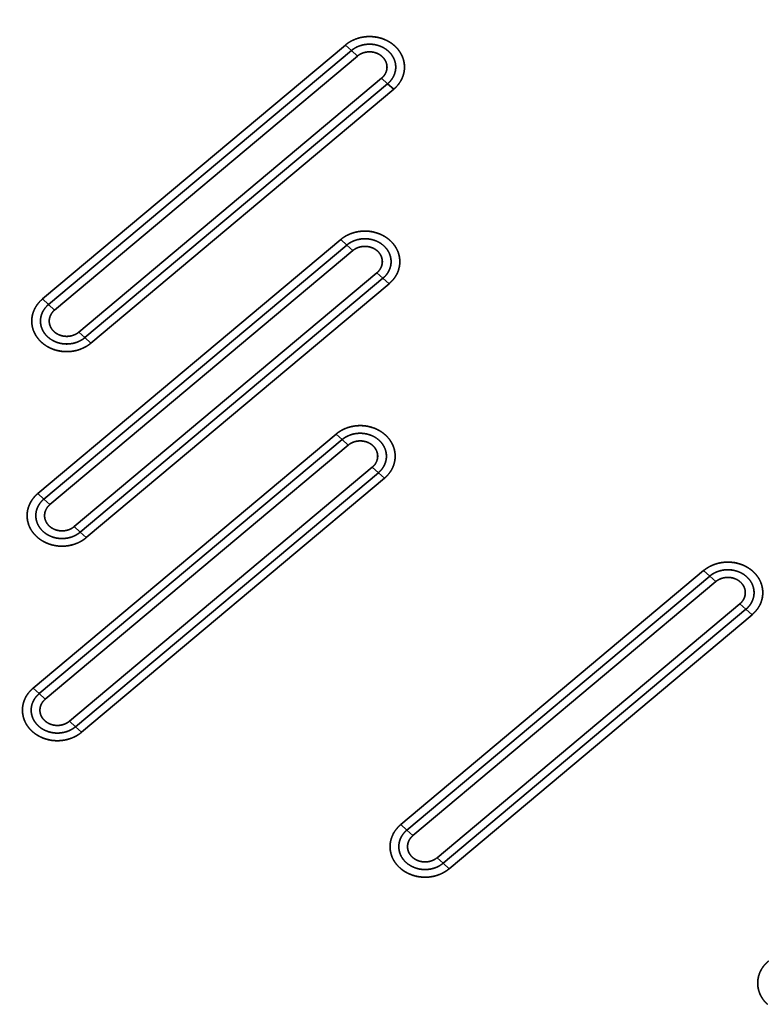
# Model space of a CAD drawing. Extents: x -8 to 2003, y -38 to 1514.
# Tile 11 of 31: x 126 to 253, y 495 to 664. Entities that reach past the tile are written whole.
import ezdxf

# ---------------------------------------------------------------- set-up
doc = ezdxf.new("R2010")
doc.units = 0
doc.layers.get('0').update_dxf_attribs({"lineweight": 13})

# ---------------------------------------------------------------- blocks, each defined once
blk = doc.blocks.new('BLOCK59')
at = {"color": 7, "lineweight": 35}
for p, q in [((12.03, 599.84), (-39.94, 556.24)), ((12.03, 599.84), (-39.94, 556.24)), ((13.07, 598.89), (-38.9, 555.29)), ((-38.9, 555.29), (13.07, 598.89)), ((-37.86, 554.34), (14.1, 597.95)), ((-37.86, 554.34), (14.1, 597.95)), ((-33.71, 550.55), (18.26, 594.16)), ((18.26, 594.16), (-33.71, 550.55)), ((-32.67, 549.61), (19.29, 593.21)), ((-32.67, 549.61), (19.29, 593.21)), ((-31.63, 548.66), (20.33, 592.26)), ((-31.63, 548.66), (20.33, 592.26)), ((11.23, 566.44), (-40.74, 522.83)), ((11.23, 566.44), (-40.74, 522.83)), ((12.27, 565.49), (-39.7, 521.89)), ((-39.7, 521.89), (12.27, 565.49)), ((-38.66, 520.94), (13.3, 564.54)), ((-38.66, 520.94), (13.3, 564.54)), ((-34.51, 517.15), (17.46, 560.75)), ((17.46, 560.75), (-34.51, 517.15)), ((-33.47, 516.2), (18.49, 559.81)), ((-33.47, 516.2), (18.49, 559.81)), ((-32.43, 515.26), (19.53, 558.86)), ((-32.43, 515.26), (19.53, 558.86)), ((10.43, 533.04), (-41.54, 489.43)), ((10.43, 533.04), (-41.54, 489.43)), ((11.47, 532.09), (-40.5, 488.48)), ((-40.5, 488.48), (11.47, 532.09)), ((-39.46, 487.54), (12.5, 531.14)), ((-39.46, 487.54), (12.5, 531.14)), ((-35.31, 483.75), (16.66, 527.35)), ((16.66, 527.35), (-35.31, 483.75)), ((-34.27, 482.8), (17.7, 526.4)), ((-34.27, 482.8), (17.7, 526.4)), ((-33.23, 481.85), (18.73, 525.46)), ((-33.23, 481.85), (18.73, 525.46)), ((73.52, 509.6), (21.55, 465.99)), ((73.52, 509.6), (21.55, 465.99)), ((74.56, 508.65), (22.59, 465.05)), ((22.59, 465.05), (74.56, 508.65)), ((23.63, 464.1), (75.6, 507.71)), ((23.63, 464.1), (75.6, 507.71)), ((27.78, 460.31), (79.75, 503.92)), ((79.75, 503.92), (27.78, 460.31)), ((28.82, 459.36), (80.79, 502.97)), ((28.82, 459.36), (80.79, 502.97)), ((29.86, 458.42), (81.83, 502.02)), ((29.86, 458.42), (81.83, 502.02))]:
    blk.add_line(p, q, dxfattribs=at)
at = {"color": 7, "lineweight": 35, "ltscale": 0.035136}
for p, q in [((12.03, 599.84), (13.07, 598.89)), ((12.03, 599.84), (13.07, 598.89)), ((13.07, 598.89), (14.1, 597.95)), ((13.07, 598.89), (14.1, 597.95)), ((19.29, 593.21), (18.26, 594.16)), ((19.29, 593.21), (18.26, 594.16)), ((20.33, 592.26), (19.29, 593.21)), ((20.33, 592.26), (19.29, 593.21)), ((11.23, 566.44), (12.27, 565.49)), ((11.23, 566.44), (12.27, 565.49)), ((12.27, 565.49), (13.3, 564.54)), ((12.27, 565.49), (13.3, 564.54)), ((18.49, 559.81), (17.46, 560.75)), ((18.49, 559.81), (17.46, 560.75)), ((19.53, 558.86), (18.49, 559.81)), ((19.53, 558.86), (18.49, 559.81)), ((-39.94, 556.24), (-38.9, 555.29)), ((-39.94, 556.24), (-38.9, 555.29)), ((-38.9, 555.29), (-37.86, 554.34)), ((-38.9, 555.29), (-37.86, 554.34)), ((-32.67, 549.61), (-33.71, 550.55)), ((-32.67, 549.61), (-33.71, 550.55)), ((-31.63, 548.66), (-32.67, 549.61)), ((-31.63, 548.66), (-32.67, 549.61)), ((10.43, 533.04), (11.47, 532.09)), ((10.43, 533.04), (11.47, 532.09)), ((11.47, 532.09), (12.5, 531.14)), ((11.47, 532.09), (12.5, 531.14)), ((17.7, 526.4), (16.66, 527.35)), ((17.7, 526.4), (16.66, 527.35)), ((18.73, 525.46), (17.7, 526.4)), ((18.73, 525.46), (17.7, 526.4)), ((-40.74, 522.83), (-39.7, 521.89)), ((-40.74, 522.83), (-39.7, 521.89)), ((-39.7, 521.89), (-38.66, 520.94)), ((-39.7, 521.89), (-38.66, 520.94)), ((-33.47, 516.2), (-34.51, 517.15)), ((-33.47, 516.2), (-34.51, 517.15)), ((-32.43, 515.26), (-33.47, 516.2)), ((-32.43, 515.26), (-33.47, 516.2)), ((73.52, 509.6), (74.56, 508.65)), ((73.52, 509.6), (74.56, 508.65)), ((74.56, 508.65), (75.6, 507.71)), ((74.56, 508.65), (75.6, 507.71)), ((80.79, 502.97), (79.75, 503.92)), ((80.79, 502.97), (79.75, 503.92)), ((81.83, 502.02), (80.79, 502.97)), ((81.83, 502.02), (80.79, 502.97)), ((-41.54, 489.43), (-40.5, 488.48)), ((-41.54, 489.43), (-40.5, 488.48)), ((-40.5, 488.48), (-39.46, 487.54)), ((-40.5, 488.48), (-39.46, 487.54)), ((-34.27, 482.8), (-35.31, 483.75)), ((-34.27, 482.8), (-35.31, 483.75)), ((-33.23, 481.85), (-34.27, 482.8)), ((-33.23, 481.85), (-34.27, 482.8)), ((21.55, 465.99), (22.59, 465.05)), ((21.55, 465.99), (22.59, 465.05)), ((22.59, 465.05), (23.63, 464.1)), ((22.59, 465.05), (23.63, 464.1)), ((28.82, 459.36), (27.78, 460.31)), ((28.82, 459.36), (27.78, 460.31)), ((29.86, 458.42), (28.82, 459.36)), ((29.86, 458.42), (28.82, 459.36))]:
    blk.add_line(p, q, dxfattribs=at)
at = {"color": 7, "lineweight": 35}
for points, knots in [([(-15.09, 636.62), (-22.83, 636.62), (-30.58, 635.73), (-38.16, 633.96), (-52.37, 628.8), (-64.71, 620.56), (-70.16, 615.85), (-79.69, 605.15), (-85.83, 592.51), (-87.94, 585.78), (-89, 578.87), (-89, 571.95)], [0, 0, 0, 0, 0, 0, 62.304535, 62.304535, 62.304535, 121.931651, 121.931651, 121.931651, 182.555555, 182.555555, 182.555555, 182.555555, 182.555555, 182.555555]), ([(-15.09, 636.62), (-22.82, 636.62), (-30.56, 635.74), (-38.15, 633.96), (-51.29, 629.19), (-62.89, 621.76), (-67.67, 617.92), (-76.05, 609.56), (-82.29, 599.69), (-84.75, 594.59), (-87.36, 586.98), (-88.62, 579.12), (-88.87, 576.73), (-89, 574.34), (-89, 571.95)], [0, 0, 0, 0, 0, 0, 52.307935, 52.307935, 52.307935, 94.564803, 94.564803, 94.564803, 134.629093, 134.629093, 134.629093, 151.875456, 151.875456, 151.875456, 151.875456, 151.875456, 151.875456]), ([(-15.09, 630.04), (-21.86, 630.04), (-28.64, 629.29), (-35.29, 627.77), (-47.76, 623.37), (-58.71, 616.32), (-63.59, 612.27), (-71.57, 603.72), (-77.1, 593.65), (-79.08, 588.71), (-80.73, 582.33), (-81.35, 575.83), (-81.44, 574.54), (-81.48, 573.25), (-81.48, 571.95)], [0, 0, 0, 0, 0, 0, 48.225833, 48.225833, 48.225833, 94.248306, 94.248306, 94.248306, 134.228667, 134.228667, 134.228667, 144.12277, 144.12277, 144.12277, 144.12277, 144.12277, 144.12277]), ([(-81.48, 571.95), (-81.48, 576.88), (-80.88, 581.81), (-79.69, 586.66), (-75.95, 596.57), (-69.88, 605.43), (-66.08, 609.73), (-56.96, 617.91), (-46.02, 623.87), (-39.83, 626.34), (-31.11, 628.72), (-22.15, 629.77), (-19.8, 629.95), (-17.44, 630.04), (-15.09, 630.04)], [0, 0, 0, 0, 0, 0, 36.246643, 36.246643, 36.246643, 76.837174, 76.837174, 76.837174, 122.66615, 122.66615, 122.66615, 138.851128, 138.851128, 138.851128, 138.851128, 138.851128, 138.851128]), ([(12.03, 599.84), (12.44, 600.19), (12.9, 600.49), (13.39, 600.74), (14.44, 601.14), (15.55, 601.31), (16.12, 601.34), (17.26, 601.28), (18.35, 600.98), (18.88, 600.78), (19.53, 600.44), (20.12, 600.02), (20.25, 599.91), (20.38, 599.8), (20.51, 599.69)], [0, 0, 0, 0, 0, 0, 3.548015, 3.548015, 3.548015, 7.176611, 7.176611, 7.176611, 10.782581, 10.782581, 10.782581, 11.906057, 11.906057, 11.906057, 11.906057, 11.906057, 11.906057]), ([(20.51, 599.69), (20.02, 600.14), (19.43, 600.54), (18.75, 600.87), (17.29, 601.32), (15.72, 601.35), (14.94, 601.26), (13.84, 600.95), (12.87, 600.45), (12.57, 600.26), (12.29, 600.06), (12.03, 599.84)], [0, 0, 0, 0, 0, 0, 6.233792, 6.233792, 6.233792, 12.425767, 12.425767, 12.425767, 15.561344, 15.561344, 15.561344, 15.561344, 15.561344, 15.561344]), ([(13.07, 598.89), (13.54, 599.3), (14.1, 599.62), (14.72, 599.84), (15.95, 600.08), (17.19, 599.94), (17.77, 599.79), (18.7, 599.39), (19.48, 598.77), (19.77, 598.48), (20.24, 597.85), (20.54, 597.12), (20.64, 596.76), (20.74, 595.89), (20.58, 595.03), (20.4, 594.56), (20.06, 593.99), (19.62, 593.51), (19.52, 593.41), (19.41, 593.31), (19.29, 593.21)], [0, 0, 0, 0, 0, 0, 4.718868, 4.718868, 4.718868, 9.044568, 9.044568, 9.044568, 12.144535, 12.144535, 12.144535, 15.085141, 15.085141, 15.085141, 18.964181, 18.964181, 18.964181, 20.080986, 20.080986, 20.080986, 20.080986, 20.080986, 20.080986]), ([(13.07, 598.89), (13.38, 599.16), (13.73, 599.39), (14.11, 599.58), (14.99, 599.91), (15.94, 600.02), (16.46, 600.02), (17.42, 599.9), (18.31, 599.55), (18.7, 599.35), (19.39, 598.88), (19.94, 598.26), (20.17, 597.93), (20.52, 597.24), (20.68, 596.49), (20.71, 596.12), (20.66, 595.37), (20.42, 594.66), (20.25, 594.32), (19.97, 593.88), (19.61, 593.5), (19.51, 593.4), (19.4, 593.3), (19.29, 593.21)], [0, 0, 0, 0, 0, 0, 2.812135, 2.812135, 2.812135, 6.245007, 6.245007, 6.245007, 9.14838, 9.14838, 9.14838, 11.888758, 11.888758, 11.888758, 14.49643, 14.49643, 14.49643, 17.115495, 17.115495, 17.115495, 18.087579, 18.087579, 18.087579, 18.087579, 18.087579, 18.087579]), ([(14.1, 597.95), (14.38, 598.18), (14.69, 598.37), (15.04, 598.51), (15.77, 598.7), (16.53, 598.69), (16.91, 598.63), (17.45, 598.47), (17.93, 598.2), (18.07, 598.1), (18.21, 597.99), (18.35, 597.87)], [0, 0, 0, 0, 0, 0, 3.068636, 3.068636, 3.068636, 6.169147, 6.169147, 6.169147, 7.68035, 7.68035, 7.68035, 7.68035, 7.68035, 7.68035]), ([(14.1, 597.95), (14.36, 598.17), (14.66, 598.35), (14.98, 598.49), (15.76, 598.71), (16.57, 598.7), (17.02, 598.62), (17.57, 598.42), (18.05, 598.11), (18.15, 598.04), (18.25, 597.96), (18.35, 597.87)], [0, 0, 0, 0, 0, 0, 2.938005, 2.938005, 2.938005, 6.668285, 6.668285, 6.668285, 7.774305, 7.774305, 7.774305, 7.774305, 7.774305, 7.774305]), ([(20.51, 599.69), (20.9, 599.33), (21.24, 598.93), (21.54, 598.5), (21.99, 597.57), (22.19, 596.57), (22.22, 596.07), (22.14, 595.06), (21.8, 594.1), (21.56, 593.65), (21.17, 593.09), (20.7, 592.59), (20.58, 592.48), (20.46, 592.37), (20.33, 592.26)], [0, 0, 0, 0, 0, 0, 3.459933, 3.459933, 3.459933, 6.845015, 6.845015, 6.845015, 10.255085, 10.255085, 10.255085, 11.337267, 11.337267, 11.337267, 11.337267, 11.337267, 11.337267]), ([(20.33, 592.26), (20.82, 592.67), (21.26, 593.15), (21.63, 593.71), (22.11, 594.82), (22.23, 596.03), (22.2, 596.56), (21.99, 597.6), (21.51, 598.54), (21.22, 598.97), (20.88, 599.35), (20.51, 599.69)], [0, 0, 0, 0, 0, 0, 5.867986, 5.867986, 5.867986, 10.485978, 10.485978, 10.485978, 15.122819, 15.122819, 15.122819, 15.122819, 15.122819, 15.122819]), ([(18.35, 597.87), (18.6, 597.63), (18.82, 597.36), (18.99, 597.06), (19.21, 596.41), (19.19, 595.73), (19.12, 595.4), (18.93, 594.93), (18.63, 594.52), (18.51, 594.39), (18.39, 594.27), (18.26, 594.16)], [0, 0, 0, 0, 0, 0, 3.007019, 3.007019, 3.007019, 5.984959, 5.984959, 5.984959, 7.462987, 7.462987, 7.462987, 7.462987, 7.462987, 7.462987]), ([(18.35, 597.87), (18.58, 597.66), (18.78, 597.41), (18.94, 597.14), (19.17, 596.57), (19.21, 595.96), (19.18, 595.66), (19.03, 595.14), (18.75, 594.68), (18.61, 594.49), (18.44, 594.31), (18.26, 594.16)], [0, 0, 0, 0, 0, 0, 2.763179, 2.763179, 2.763179, 5.471154, 5.471154, 5.471154, 7.56044, 7.56044, 7.56044, 7.56044, 7.56044, 7.56044]), ([(11.23, 566.44), (11.64, 566.79), (12.1, 567.09), (12.59, 567.34), (13.64, 567.73), (14.75, 567.91), (15.32, 567.93), (16.46, 567.87), (17.55, 567.58), (18.08, 567.38), (18.73, 567.04), (19.32, 566.62), (19.45, 566.51), (19.58, 566.4), (19.71, 566.28)], [0, 0, 0, 0, 0, 0, 3.548015, 3.548015, 3.548015, 7.176611, 7.176611, 7.176611, 10.782581, 10.782581, 10.782581, 11.906057, 11.906057, 11.906057, 11.906057, 11.906057, 11.906057]), ([(19.71, 566.28), (19.22, 566.73), (18.63, 567.14), (17.95, 567.46), (16.49, 567.92), (14.92, 567.95), (14.15, 567.85), (13.04, 567.55), (12.07, 567.05), (11.77, 566.86), (11.49, 566.66), (11.23, 566.44)], [0, 0, 0, 0, 0, 0, 6.233792, 6.233792, 6.233792, 12.425767, 12.425767, 12.425767, 15.561344, 15.561344, 15.561344, 15.561344, 15.561344, 15.561344]), ([(12.27, 565.49), (12.74, 565.89), (13.3, 566.21), (13.92, 566.44), (15.15, 566.67), (16.39, 566.54), (16.97, 566.39), (17.9, 565.99), (18.68, 565.37), (18.97, 565.07), (19.45, 564.44), (19.74, 563.72), (19.84, 563.35), (19.95, 562.49), (19.78, 561.62), (19.6, 561.15), (19.26, 560.59), (18.82, 560.11), (18.72, 560), (18.61, 559.9), (18.49, 559.81)], [0, 0, 0, 0, 0, 0, 4.718867, 4.718867, 4.718867, 9.044567, 9.044567, 9.044567, 12.144534, 12.144534, 12.144534, 15.085139, 15.085139, 15.085139, 18.96418, 18.96418, 18.96418, 20.080986, 20.080986, 20.080986, 20.080986, 20.080986, 20.080986]), ([(12.27, 565.49), (12.58, 565.76), (12.93, 565.99), (13.31, 566.18), (14.19, 566.5), (15.14, 566.62), (15.66, 566.62), (16.62, 566.49), (17.51, 566.15), (17.9, 565.95), (18.59, 565.48), (19.14, 564.86), (19.37, 564.53), (19.72, 563.84), (19.88, 563.09), (19.91, 562.72), (19.86, 561.97), (19.62, 561.26), (19.45, 560.92), (19.17, 560.48), (18.81, 560.1), (18.71, 560), (18.6, 559.9), (18.49, 559.81)], [0, 0, 0, 0, 0, 0, 2.812135, 2.812135, 2.812135, 6.245007, 6.245007, 6.245007, 9.14838, 9.14838, 9.14838, 11.888758, 11.888758, 11.888758, 14.49643, 14.49643, 14.49643, 17.115495, 17.115495, 17.115495, 18.087579, 18.087579, 18.087579, 18.087579, 18.087579, 18.087579]), ([(13.3, 564.54), (13.58, 564.78), (13.89, 564.97), (14.24, 565.11), (14.97, 565.3), (15.73, 565.29), (16.11, 565.23), (16.65, 565.06), (17.13, 564.79), (17.27, 564.69), (17.42, 564.59), (17.55, 564.47)], [0, 0, 0, 0, 0, 0, 3.068636, 3.068636, 3.068636, 6.169147, 6.169147, 6.169147, 7.68035, 7.68035, 7.68035, 7.68035, 7.68035, 7.68035]), ([(13.3, 564.54), (13.56, 564.76), (13.86, 564.95), (14.18, 565.09), (14.96, 565.31), (15.77, 565.3), (16.22, 565.22), (16.77, 565.02), (17.25, 564.71), (17.35, 564.63), (17.45, 564.55), (17.55, 564.47)], [0, 0, 0, 0, 0, 0, 2.938005, 2.938005, 2.938005, 6.668285, 6.668285, 6.668285, 7.774305, 7.774305, 7.774305, 7.774305, 7.774305, 7.774305]), ([(19.71, 566.28), (20.1, 565.93), (20.44, 565.53), (20.74, 565.09), (21.19, 564.17), (21.39, 563.17), (21.42, 562.67), (21.34, 561.66), (21, 560.7), (20.76, 560.24), (20.37, 559.68), (19.9, 559.19), (19.78, 559.08), (19.66, 558.97), (19.53, 558.86)], [0, 0, 0, 0, 0, 0, 3.459933, 3.459933, 3.459933, 6.845015, 6.845015, 6.845015, 10.255085, 10.255085, 10.255085, 11.337267, 11.337267, 11.337267, 11.337267, 11.337267, 11.337267]), ([(19.53, 558.86), (20.02, 559.27), (20.46, 559.75), (20.83, 560.31), (21.31, 561.42), (21.43, 562.62), (21.4, 563.16), (21.19, 564.2), (20.71, 565.14), (20.42, 565.57), (20.08, 565.95), (19.71, 566.28)], [0, 0, 0, 0, 0, 0, 5.867986, 5.867986, 5.867986, 10.485978, 10.485978, 10.485978, 15.122819, 15.122819, 15.122819, 15.122819, 15.122819, 15.122819]), ([(17.55, 564.47), (17.8, 564.23), (18.02, 563.96), (18.19, 563.65), (18.41, 563.01), (18.39, 562.33), (18.32, 562), (18.13, 561.53), (17.83, 561.12), (17.71, 560.99), (17.59, 560.87), (17.46, 560.75)], [0, 0, 0, 0, 0, 0, 3.007019, 3.007019, 3.007019, 5.984959, 5.984959, 5.984959, 7.462987, 7.462987, 7.462987, 7.462987, 7.462987, 7.462987]), ([(17.55, 564.47), (17.78, 564.25), (17.98, 564.01), (18.14, 563.74), (18.37, 563.16), (18.41, 562.56), (18.38, 562.26), (18.23, 561.74), (17.95, 561.27), (17.81, 561.08), (17.64, 560.91), (17.46, 560.75)], [0, 0, 0, 0, 0, 0, 2.763179, 2.763179, 2.763179, 5.471154, 5.471154, 5.471154, 7.56044, 7.56044, 7.56044, 7.56044, 7.56044, 7.56044]), ([(-40.12, 548.81), (-40.51, 549.17), (-40.85, 549.57), (-41.14, 550), (-41.6, 550.93), (-41.8, 551.93), (-41.83, 552.43), (-41.75, 553.44), (-41.4, 554.4), (-41.16, 554.85), (-40.78, 555.41), (-40.31, 555.91), (-40.19, 556.02), (-40.07, 556.13), (-39.94, 556.24)], [0, 0, 0, 0, 0, 0, 3.459933, 3.459933, 3.459933, 6.845015, 6.845015, 6.845015, 10.255085, 10.255085, 10.255085, 11.337267, 11.337267, 11.337267, 11.337267, 11.337267, 11.337267]), ([(-39.94, 556.24), (-40.42, 555.83), (-40.86, 555.35), (-41.24, 554.79), (-41.72, 553.68), (-41.83, 552.47), (-41.8, 551.94), (-41.6, 550.9), (-41.12, 549.96), (-40.82, 549.53), (-40.48, 549.15), (-40.12, 548.81)], [0, 0, 0, 0, 0, 0, 5.867986, 5.867986, 5.867986, 10.485978, 10.485978, 10.485978, 15.122819, 15.122819, 15.122819, 15.122819, 15.122819, 15.122819]), ([(-32.67, 549.61), (-33.15, 549.2), (-33.71, 548.88), (-34.32, 548.66), (-35.55, 548.42), (-36.8, 548.56), (-37.38, 548.71), (-38.31, 549.11), (-39.08, 549.73), (-39.37, 550.02), (-39.85, 550.66), (-40.15, 551.38), (-40.25, 551.74), (-40.35, 552.61), (-40.19, 553.47), (-40.01, 553.95), (-39.67, 554.51), (-39.23, 554.99), (-39.12, 555.09), (-39.01, 555.19), (-38.9, 555.29)], [0, 0, 0, 0, 0, 0, 4.718867, 4.718867, 4.718867, 9.044567, 9.044567, 9.044567, 12.144534, 12.144534, 12.144534, 15.085139, 15.085139, 15.085139, 18.96418, 18.96418, 18.96418, 20.080986, 20.080986, 20.080986, 20.080986, 20.080986, 20.080986]), ([(-32.67, 549.61), (-32.99, 549.34), (-33.34, 549.11), (-33.72, 548.92), (-34.6, 548.59), (-35.54, 548.48), (-36.07, 548.48), (-37.02, 548.6), (-37.92, 548.95), (-38.3, 549.15), (-39, 549.62), (-39.55, 550.24), (-39.78, 550.57), (-40.13, 551.26), (-40.29, 552.01), (-40.32, 552.38), (-40.27, 553.13), (-40.03, 553.84), (-39.86, 554.18), (-39.57, 554.62), (-39.22, 555), (-39.12, 555.1), (-39.01, 555.2), (-38.9, 555.29)], [0, 0, 0, 0, 0, 0, 2.812135, 2.812135, 2.812135, 6.245007, 6.245007, 6.245007, 9.14838, 9.14838, 9.14838, 11.888757, 11.888757, 11.888757, 14.49643, 14.49643, 14.49643, 17.115494, 17.115494, 17.115494, 18.087579, 18.087579, 18.087579, 18.087579, 18.087579, 18.087579]), ([(-37.95, 550.63), (-38.21, 550.87), (-38.43, 551.14), (-38.6, 551.45), (-38.82, 552.09), (-38.8, 552.77), (-38.73, 553.1), (-38.54, 553.57), (-38.23, 553.98), (-38.12, 554.11), (-38, 554.23), (-37.86, 554.34)], [0, 0, 0, 0, 0, 0, 3.007019, 3.007019, 3.007019, 5.984959, 5.984959, 5.984959, 7.462987, 7.462987, 7.462987, 7.462987, 7.462987, 7.462987]), ([(-37.95, 550.63), (-38.19, 550.85), (-38.39, 551.09), (-38.55, 551.36), (-38.78, 551.93), (-38.81, 552.54), (-38.78, 552.84), (-38.64, 553.36), (-38.36, 553.82), (-38.22, 554.01), (-38.05, 554.19), (-37.86, 554.34)], [0, 0, 0, 0, 0, 0, 2.763179, 2.763179, 2.763179, 5.471154, 5.471154, 5.471154, 7.56044, 7.56044, 7.56044, 7.56044, 7.56044, 7.56044]), ([(-33.71, 550.55), (-33.99, 550.32), (-34.3, 550.13), (-34.65, 549.99), (-35.38, 549.8), (-36.14, 549.81), (-36.51, 549.87), (-37.05, 550.03), (-37.53, 550.3), (-37.68, 550.4), (-37.82, 550.51), (-37.95, 550.63)], [0, 0, 0, 0, 0, 0, 3.068636, 3.068636, 3.068636, 6.169147, 6.169147, 6.169147, 7.68035, 7.68035, 7.68035, 7.68035, 7.68035, 7.68035]), ([(-33.71, 550.55), (-33.97, 550.33), (-34.27, 550.15), (-34.59, 550.01), (-35.36, 549.79), (-36.18, 549.8), (-36.63, 549.88), (-37.18, 550.08), (-37.65, 550.39), (-37.76, 550.46), (-37.86, 550.54), (-37.95, 550.63)], [0, 0, 0, 0, 0, 0, 2.938005, 2.938005, 2.938005, 6.668285, 6.668285, 6.668285, 7.774305, 7.774305, 7.774305, 7.774305, 7.774305, 7.774305]), ([(-31.63, 548.66), (-32.05, 548.31), (-32.51, 548.01), (-33, 547.76), (-34.05, 547.36), (-35.16, 547.19), (-35.73, 547.16), (-36.87, 547.22), (-37.96, 547.52), (-38.49, 547.72), (-39.14, 548.06), (-39.72, 548.48), (-39.86, 548.59), (-39.99, 548.7), (-40.12, 548.81)], [0, 0, 0, 0, 0, 0, 3.548015, 3.548015, 3.548015, 7.176611, 7.176611, 7.176611, 10.782581, 10.782581, 10.782581, 11.906057, 11.906057, 11.906057, 11.906057, 11.906057, 11.906057]), ([(-40.12, 548.81), (-39.62, 548.36), (-39.03, 547.96), (-38.36, 547.63), (-36.9, 547.18), (-35.33, 547.15), (-34.55, 547.24), (-33.44, 547.55), (-32.48, 548.05), (-32.17, 548.24), (-31.89, 548.44), (-31.63, 548.66)], [0, 0, 0, 0, 0, 0, 6.233792, 6.233792, 6.233792, 12.425767, 12.425767, 12.425767, 15.561344, 15.561344, 15.561344, 15.561344, 15.561344, 15.561344]), ([(10.43, 533.04), (10.84, 533.38), (11.3, 533.68), (11.79, 533.93), (12.84, 534.33), (13.95, 534.5), (14.52, 534.53), (15.66, 534.47), (16.75, 534.18), (17.28, 533.98), (17.93, 533.64), (18.52, 533.21), (18.65, 533.11), (18.78, 532.99), (18.91, 532.88)], [0, 0, 0, 0, 0, 0, 3.548015, 3.548015, 3.548015, 7.176611, 7.176611, 7.176611, 10.782581, 10.782581, 10.782581, 11.906057, 11.906057, 11.906057, 11.906057, 11.906057, 11.906057]), ([(18.91, 532.88), (18.42, 533.33), (17.83, 533.73), (17.15, 534.06), (15.69, 534.52), (14.12, 534.55), (13.35, 534.45), (12.24, 534.14), (11.27, 533.64), (10.97, 533.46), (10.69, 533.25), (10.43, 533.04)], [0, 0, 0, 0, 0, 0, 6.233792, 6.233792, 6.233792, 12.425767, 12.425767, 12.425767, 15.561344, 15.561344, 15.561344, 15.561344, 15.561344, 15.561344]), ([(11.47, 532.09), (11.94, 532.49), (12.5, 532.81), (13.12, 533.03), (14.35, 533.27), (15.59, 533.14), (16.17, 532.99), (17.1, 532.59), (17.88, 531.97), (18.17, 531.67), (18.65, 531.04), (18.94, 530.32), (19.04, 529.95), (19.15, 529.08), (18.98, 528.22), (18.8, 527.75), (18.46, 527.19), (18.02, 526.7), (17.92, 526.6), (17.81, 526.5), (17.7, 526.4)], [0, 0, 0, 0, 0, 0, 4.718867, 4.718867, 4.718867, 9.044567, 9.044567, 9.044567, 12.144534, 12.144534, 12.144534, 15.08514, 15.08514, 15.08514, 18.96418, 18.96418, 18.96418, 20.080986, 20.080986, 20.080986, 20.080986, 20.080986, 20.080986]), ([(11.47, 532.09), (11.78, 532.35), (12.13, 532.58), (12.51, 532.77), (13.39, 533.1), (14.34, 533.22), (14.86, 533.21), (15.82, 533.09), (16.71, 532.75), (17.1, 532.55), (17.79, 532.07), (18.34, 531.46), (18.57, 531.13), (18.92, 530.44), (19.08, 529.69), (19.11, 529.31), (19.06, 528.57), (18.82, 527.85), (18.65, 527.51), (18.37, 527.08), (18.01, 526.69), (17.91, 526.59), (17.8, 526.5), (17.7, 526.4)], [0, 0, 0, 0, 0, 0, 2.812135, 2.812135, 2.812135, 6.245007, 6.245007, 6.245007, 9.14838, 9.14838, 9.14838, 11.888757, 11.888757, 11.888757, 14.49643, 14.49643, 14.49643, 17.115495, 17.115495, 17.115495, 18.087579, 18.087579, 18.087579, 18.087579, 18.087579, 18.087579]), ([(18.91, 532.88), (19.3, 532.52), (19.65, 532.13), (19.94, 531.69), (20.39, 530.77), (20.59, 529.77), (20.62, 529.26), (20.54, 528.25), (20.2, 527.3), (19.96, 526.84), (19.57, 526.28), (19.1, 525.79), (18.98, 525.67), (18.86, 525.56), (18.73, 525.46)], [0, 0, 0, 0, 0, 0, 3.459933, 3.459933, 3.459933, 6.845015, 6.845015, 6.845015, 10.255085, 10.255085, 10.255085, 11.337267, 11.337267, 11.337267, 11.337267, 11.337267, 11.337267]), ([(18.73, 525.46), (19.22, 525.86), (19.66, 526.35), (20.03, 526.91), (20.51, 528.02), (20.63, 529.22), (20.6, 529.75), (20.39, 530.8), (19.91, 531.73), (19.62, 532.16), (19.28, 532.54), (18.91, 532.88)], [0, 0, 0, 0, 0, 0, 5.867986, 5.867986, 5.867986, 10.485978, 10.485978, 10.485978, 15.122819, 15.122819, 15.122819, 15.122819, 15.122819, 15.122819]), ([(12.5, 531.14), (12.78, 531.37), (13.09, 531.56), (13.44, 531.71), (14.17, 531.9), (14.93, 531.88), (15.31, 531.83), (15.85, 531.66), (16.33, 531.39), (16.48, 531.29), (16.62, 531.18), (16.75, 531.06)], [0, 0, 0, 0, 0, 0, 3.068636, 3.068636, 3.068636, 6.169147, 6.169147, 6.169147, 7.68035, 7.68035, 7.68035, 7.68035, 7.68035, 7.68035]), ([(12.5, 531.14), (12.76, 531.36), (13.06, 531.54), (13.38, 531.68), (14.16, 531.9), (14.97, 531.89), (15.42, 531.81), (15.97, 531.61), (16.45, 531.31), (16.55, 531.23), (16.65, 531.15), (16.75, 531.06)], [0, 0, 0, 0, 0, 0, 2.938005, 2.938005, 2.938005, 6.668285, 6.668285, 6.668285, 7.774305, 7.774305, 7.774305, 7.774305, 7.774305, 7.774305]), ([(16.75, 531.06), (17.01, 530.83), (17.22, 530.55), (17.39, 530.25), (17.61, 529.6), (17.59, 528.93), (17.52, 528.6), (17.33, 528.12), (17.03, 527.71), (16.91, 527.58), (16.79, 527.46), (16.66, 527.35)], [0, 0, 0, 0, 0, 0, 3.007019, 3.007019, 3.007019, 5.984959, 5.984959, 5.984959, 7.462987, 7.462987, 7.462987, 7.462987, 7.462987, 7.462987]), ([(16.75, 531.06), (16.98, 530.85), (17.18, 530.6), (17.34, 530.33), (17.57, 529.76), (17.61, 529.15), (17.58, 528.85), (17.43, 528.33), (17.16, 527.87), (17.01, 527.68), (16.84, 527.51), (16.66, 527.35)], [0, 0, 0, 0, 0, 0, 2.763179, 2.763179, 2.763179, 5.471154, 5.471154, 5.471154, 7.56044, 7.56044, 7.56044, 7.56044, 7.56044, 7.56044]), ([(-40.92, 515.41), (-41.31, 515.77), (-41.65, 516.16), (-41.94, 516.6), (-42.4, 517.52), (-42.6, 518.52), (-42.63, 519.03), (-42.55, 520.04), (-42.2, 520.99), (-41.96, 521.45), (-41.58, 522.01), (-41.11, 522.5), (-40.99, 522.62), (-40.87, 522.73), (-40.74, 522.83)], [0, 0, 0, 0, 0, 0, 3.459933, 3.459933, 3.459933, 6.845015, 6.845015, 6.845015, 10.255085, 10.255085, 10.255085, 11.337267, 11.337267, 11.337267, 11.337267, 11.337267, 11.337267]), ([(-40.74, 522.83), (-41.22, 522.43), (-41.66, 521.94), (-42.04, 521.38), (-42.52, 520.27), (-42.63, 519.07), (-42.6, 518.54), (-42.39, 517.49), (-41.92, 516.56), (-41.62, 516.13), (-41.28, 515.75), (-40.92, 515.41)], [0, 0, 0, 0, 0, 0, 5.867986, 5.867986, 5.867986, 10.485978, 10.485978, 10.485978, 15.122819, 15.122819, 15.122819, 15.122819, 15.122819, 15.122819]), ([(-33.47, 516.2), (-33.95, 515.8), (-34.51, 515.48), (-35.12, 515.26), (-36.35, 515.02), (-37.6, 515.15), (-38.18, 515.3), (-39.11, 515.7), (-39.88, 516.32), (-40.17, 516.62), (-40.65, 517.25), (-40.95, 517.97), (-41.04, 518.34), (-41.15, 519.21), (-40.99, 520.07), (-40.8, 520.54), (-40.47, 521.1), (-40.03, 521.59), (-39.92, 521.69), (-39.81, 521.79), (-39.7, 521.89)], [0, 0, 0, 0, 0, 0, 4.718868, 4.718868, 4.718868, 9.044568, 9.044568, 9.044568, 12.144535, 12.144535, 12.144535, 15.085141, 15.085141, 15.085141, 18.964181, 18.964181, 18.964181, 20.080986, 20.080986, 20.080986, 20.080986, 20.080986, 20.080986]), ([(-33.47, 516.2), (-33.79, 515.94), (-34.14, 515.71), (-34.52, 515.52), (-35.4, 515.19), (-36.34, 515.07), (-36.87, 515.08), (-37.82, 515.2), (-38.71, 515.54), (-39.1, 515.74), (-39.8, 516.22), (-40.35, 516.84), (-40.58, 517.16), (-40.93, 517.85), (-41.09, 518.6), (-41.12, 518.98), (-41.07, 519.72), (-40.83, 520.44), (-40.66, 520.78), (-40.37, 521.21), (-40.02, 521.6), (-39.92, 521.7), (-39.81, 521.79), (-39.7, 521.89)], [0, 0, 0, 0, 0, 0, 2.812135, 2.812135, 2.812135, 6.245007, 6.245007, 6.245007, 9.14838, 9.14838, 9.14838, 11.888757, 11.888757, 11.888757, 14.49643, 14.49643, 14.49643, 17.115495, 17.115495, 17.115495, 18.087579, 18.087579, 18.087579, 18.087579, 18.087579, 18.087579]), ([(-38.75, 517.23), (-39.01, 517.46), (-39.23, 517.74), (-39.4, 518.04), (-39.62, 518.69), (-39.6, 519.36), (-39.53, 519.69), (-39.34, 520.17), (-39.03, 520.58), (-38.92, 520.71), (-38.8, 520.83), (-38.66, 520.94)], [0, 0, 0, 0, 0, 0, 3.007019, 3.007019, 3.007019, 5.984959, 5.984959, 5.984959, 7.462987, 7.462987, 7.462987, 7.462987, 7.462987, 7.462987]), ([(-38.75, 517.23), (-38.99, 517.44), (-39.19, 517.69), (-39.35, 517.96), (-39.58, 518.53), (-39.61, 519.14), (-39.58, 519.44), (-39.44, 519.96), (-39.16, 520.42), (-39.02, 520.61), (-38.85, 520.78), (-38.66, 520.94)], [0, 0, 0, 0, 0, 0, 2.763179, 2.763179, 2.763179, 5.471154, 5.471154, 5.471154, 7.56044, 7.56044, 7.56044, 7.56044, 7.56044, 7.56044]), ([(-34.51, 517.15), (-34.79, 516.92), (-35.1, 516.73), (-35.45, 516.58), (-36.18, 516.39), (-36.94, 516.41), (-37.31, 516.47), (-37.85, 516.63), (-38.33, 516.9), (-38.48, 517), (-38.62, 517.11), (-38.75, 517.23)], [0, 0, 0, 0, 0, 0, 3.068636, 3.068636, 3.068636, 6.169147, 6.169147, 6.169147, 7.68035, 7.68035, 7.68035, 7.68035, 7.68035, 7.68035]), ([(-34.51, 517.15), (-34.77, 516.93), (-35.07, 516.75), (-35.39, 516.61), (-36.16, 516.39), (-36.98, 516.4), (-37.43, 516.48), (-37.98, 516.68), (-38.45, 516.98), (-38.56, 517.06), (-38.66, 517.14), (-38.75, 517.23)], [0, 0, 0, 0, 0, 0, 2.938005, 2.938005, 2.938005, 6.668285, 6.668285, 6.668285, 7.774305, 7.774305, 7.774305, 7.774305, 7.774305, 7.774305]), ([(-32.43, 515.26), (-32.85, 514.91), (-33.31, 514.61), (-33.8, 514.36), (-34.85, 513.96), (-35.96, 513.79), (-36.53, 513.76), (-37.66, 513.82), (-38.76, 514.11), (-39.29, 514.32), (-39.94, 514.65), (-40.52, 515.08), (-40.66, 515.18), (-40.79, 515.3), (-40.92, 515.41)], [0, 0, 0, 0, 0, 0, 3.548015, 3.548015, 3.548015, 7.176611, 7.176611, 7.176611, 10.782581, 10.782581, 10.782581, 11.906057, 11.906057, 11.906057, 11.906057, 11.906057, 11.906057]), ([(-40.92, 515.41), (-40.42, 514.96), (-39.83, 514.56), (-39.16, 514.23), (-37.7, 513.77), (-36.13, 513.74), (-35.35, 513.84), (-34.24, 514.15), (-33.28, 514.65), (-32.97, 514.83), (-32.69, 515.04), (-32.43, 515.26)], [0, 0, 0, 0, 0, 0, 6.233792, 6.233792, 6.233792, 12.425767, 12.425767, 12.425767, 15.561344, 15.561344, 15.561344, 15.561344, 15.561344, 15.561344]), ([(73.52, 509.6), (73.93, 509.95), (74.39, 510.25), (74.89, 510.5), (75.93, 510.9), (77.05, 511.07), (77.62, 511.1), (78.75, 511.03), (79.85, 510.74), (80.37, 510.54), (81.02, 510.2), (81.61, 509.78), (81.75, 509.67), (81.88, 509.56), (82, 509.44)], [0, 0, 0, 0, 0, 0, 3.548015, 3.548015, 3.548015, 7.176611, 7.176611, 7.176611, 10.782581, 10.782581, 10.782581, 11.906057, 11.906057, 11.906057, 11.906057, 11.906057, 11.906057]), ([(82, 509.44), (81.51, 509.89), (80.92, 510.3), (80.25, 510.63), (78.78, 511.08), (77.21, 511.11), (76.44, 511.01), (75.33, 510.71), (74.36, 510.21), (74.06, 510.02), (73.78, 509.82), (73.52, 509.6)], [0, 0, 0, 0, 0, 0, 6.233792, 6.233792, 6.233792, 12.425767, 12.425767, 12.425767, 15.561344, 15.561344, 15.561344, 15.561344, 15.561344, 15.561344]), ([(74.56, 508.65), (75.04, 509.05), (75.6, 509.37), (76.21, 509.6), (77.44, 509.84), (78.68, 509.7), (79.26, 509.55), (80.2, 509.15), (80.97, 508.53), (81.26, 508.24), (81.74, 507.6), (82.03, 506.88), (82.13, 506.52), (82.24, 505.65), (82.07, 504.79), (81.89, 504.31), (81.56, 503.75), (81.11, 503.27), (81.01, 503.16), (80.9, 503.06), (80.79, 502.97)], [0, 0, 0, 0, 0, 0, 4.718867, 4.718867, 4.718867, 9.044567, 9.044567, 9.044567, 12.144534, 12.144534, 12.144534, 15.085139, 15.085139, 15.085139, 18.96418, 18.96418, 18.96418, 20.080986, 20.080986, 20.080986, 20.080986, 20.080986, 20.080986]), ([(74.56, 508.65), (74.88, 508.92), (75.23, 509.15), (75.6, 509.34), (76.49, 509.67), (77.43, 509.78), (77.95, 509.78), (78.91, 509.65), (79.8, 509.31), (80.19, 509.11), (80.88, 508.64), (81.44, 508.02), (81.66, 507.69), (82.02, 507), (82.17, 506.25), (82.2, 505.88), (82.16, 505.13), (81.91, 504.42), (81.75, 504.08), (81.46, 503.64), (81.1, 503.26), (81, 503.16), (80.9, 503.06), (80.79, 502.97)], [0, 0, 0, 0, 0, 0, 2.812135, 2.812135, 2.812135, 6.245007, 6.245007, 6.245007, 9.14838, 9.14838, 9.14838, 11.888757, 11.888757, 11.888757, 14.49643, 14.49643, 14.49643, 17.115495, 17.115495, 17.115495, 18.087579, 18.087579, 18.087579, 18.087579, 18.087579, 18.087579]), ([(82, 509.44), (82.39, 509.09), (82.74, 508.69), (83.03, 508.26), (83.49, 507.33), (83.68, 506.33), (83.71, 505.83), (83.63, 504.82), (83.29, 503.86), (83.05, 503.4), (82.66, 502.85), (82.19, 502.35), (82.07, 502.24), (81.95, 502.13), (81.83, 502.02)], [0, 0, 0, 0, 0, 0, 3.459933, 3.459933, 3.459933, 6.845015, 6.845015, 6.845015, 10.255085, 10.255085, 10.255085, 11.337267, 11.337267, 11.337267, 11.337267, 11.337267, 11.337267]), ([(81.83, 502.02), (82.31, 502.43), (82.75, 502.91), (83.12, 503.47), (83.61, 504.58), (83.72, 505.78), (83.69, 506.32), (83.48, 507.36), (83.01, 508.3), (82.71, 508.73), (82.37, 509.11), (82, 509.44)], [0, 0, 0, 0, 0, 0, 5.867986, 5.867986, 5.867986, 10.485978, 10.485978, 10.485978, 15.122819, 15.122819, 15.122819, 15.122819, 15.122819, 15.122819]), ([(75.6, 507.71), (75.87, 507.94), (76.19, 508.13), (76.53, 508.27), (77.26, 508.46), (78.02, 508.45), (78.4, 508.39), (78.94, 508.23), (79.42, 507.96), (79.57, 507.86), (79.71, 507.75), (79.84, 507.63)], [0, 0, 0, 0, 0, 0, 3.068636, 3.068636, 3.068636, 6.169147, 6.169147, 6.169147, 7.68035, 7.68035, 7.68035, 7.68035, 7.68035, 7.68035]), ([(75.6, 507.71), (75.86, 507.92), (76.15, 508.11), (76.48, 508.25), (77.25, 508.47), (78.06, 508.46), (78.51, 508.38), (79.06, 508.18), (79.54, 507.87), (79.64, 507.79), (79.74, 507.71), (79.84, 507.63)], [0, 0, 0, 0, 0, 0, 2.938005, 2.938005, 2.938005, 6.668285, 6.668285, 6.668285, 7.774305, 7.774305, 7.774305, 7.774305, 7.774305, 7.774305]), ([(79.84, 507.63), (80.1, 507.39), (80.32, 507.12), (80.49, 506.81), (80.71, 506.17), (80.69, 505.49), (80.62, 505.16), (80.42, 504.69), (80.12, 504.28), (80.01, 504.15), (79.88, 504.03), (79.75, 503.92)], [0, 0, 0, 0, 0, 0, 3.007019, 3.007019, 3.007019, 5.984959, 5.984959, 5.984959, 7.462987, 7.462987, 7.462987, 7.462987, 7.462987, 7.462987]), ([(79.84, 507.63), (80.07, 507.41), (80.28, 507.17), (80.44, 506.9), (80.67, 506.33), (80.7, 505.72), (80.67, 505.42), (80.53, 504.9), (80.25, 504.43), (80.1, 504.24), (79.93, 504.07), (79.75, 503.92)], [0, 0, 0, 0, 0, 0, 2.763179, 2.763179, 2.763179, 5.471154, 5.471154, 5.471154, 7.56044, 7.56044, 7.56044, 7.56044, 7.56044, 7.56044]), ([(-41.72, 482.01), (-42.11, 482.36), (-42.45, 482.76), (-42.74, 483.2), (-43.2, 484.12), (-43.4, 485.12), (-43.43, 485.62), (-43.35, 486.63), (-43, 487.59), (-42.76, 488.05), (-42.38, 488.61), (-41.91, 489.1), (-41.79, 489.21), (-41.67, 489.32), (-41.54, 489.43)], [0, 0, 0, 0, 0, 0, 3.459933, 3.459933, 3.459933, 6.845015, 6.845015, 6.845015, 10.255085, 10.255085, 10.255085, 11.337267, 11.337267, 11.337267, 11.337267, 11.337267, 11.337267]), ([(-41.54, 489.43), (-42.02, 489.02), (-42.46, 488.54), (-42.84, 487.98), (-43.32, 486.87), (-43.43, 485.67), (-43.4, 485.13), (-43.19, 484.09), (-42.72, 483.15), (-42.42, 482.72), (-42.08, 482.34), (-41.72, 482.01)], [0, 0, 0, 0, 0, 0, 5.867986, 5.867986, 5.867986, 10.485978, 10.485978, 10.485978, 15.122819, 15.122819, 15.122819, 15.122819, 15.122819, 15.122819]), ([(-34.27, 482.8), (-34.75, 482.4), (-35.31, 482.08), (-35.92, 481.85), (-37.15, 481.62), (-38.4, 481.75), (-38.97, 481.9), (-39.91, 482.3), (-40.68, 482.92), (-40.97, 483.22), (-41.45, 483.85), (-41.75, 484.57), (-41.84, 484.94), (-41.95, 485.8), (-41.79, 486.67), (-41.6, 487.14), (-41.27, 487.7), (-40.83, 488.18), (-40.72, 488.29), (-40.61, 488.39), (-40.5, 488.48)], [0, 0, 0, 0, 0, 0, 4.718867, 4.718867, 4.718867, 9.044567, 9.044567, 9.044567, 12.144534, 12.144534, 12.144534, 15.08514, 15.08514, 15.08514, 18.96418, 18.96418, 18.96418, 20.080986, 20.080986, 20.080986, 20.080986, 20.080986, 20.080986]), ([(-34.27, 482.8), (-34.59, 482.53), (-34.94, 482.3), (-35.32, 482.11), (-36.2, 481.79), (-37.14, 481.67), (-37.67, 481.67), (-38.62, 481.8), (-39.51, 482.14), (-39.9, 482.34), (-40.6, 482.81), (-41.15, 483.43), (-41.38, 483.76), (-41.73, 484.45), (-41.89, 485.2), (-41.91, 485.57), (-41.87, 486.32), (-41.63, 487.03), (-41.46, 487.37), (-41.17, 487.81), (-40.82, 488.19), (-40.72, 488.29), (-40.61, 488.39), (-40.5, 488.48)], [0, 0, 0, 0, 0, 0, 2.812135, 2.812135, 2.812135, 6.245007, 6.245007, 6.245007, 9.14838, 9.14838, 9.14838, 11.888757, 11.888757, 11.888757, 14.49643, 14.49643, 14.49643, 17.115495, 17.115495, 17.115495, 18.087579, 18.087579, 18.087579, 18.087579, 18.087579, 18.087579]), ([(-39.55, 483.82), (-39.81, 484.06), (-40.03, 484.33), (-40.2, 484.64), (-40.42, 485.28), (-40.4, 485.96), (-40.33, 486.29), (-40.14, 486.76), (-39.83, 487.17), (-39.72, 487.3), (-39.6, 487.42), (-39.46, 487.54)], [0, 0, 0, 0, 0, 0, 3.007019, 3.007019, 3.007019, 5.984959, 5.984959, 5.984959, 7.462987, 7.462987, 7.462987, 7.462987, 7.462987, 7.462987]), ([(-39.55, 483.82), (-39.79, 484.04), (-39.99, 484.28), (-40.15, 484.55), (-40.38, 485.13), (-40.41, 485.73), (-40.38, 486.03), (-40.24, 486.55), (-39.96, 487.02), (-39.81, 487.21), (-39.65, 487.38), (-39.46, 487.54)], [0, 0, 0, 0, 0, 0, 2.763179, 2.763179, 2.763179, 5.471154, 5.471154, 5.471154, 7.56044, 7.56044, 7.56044, 7.56044, 7.56044, 7.56044]), ([(-35.31, 483.75), (-35.58, 483.52), (-35.9, 483.32), (-36.25, 483.18), (-36.98, 482.99), (-37.73, 483), (-38.11, 483.06), (-38.65, 483.23), (-39.13, 483.5), (-39.28, 483.6), (-39.42, 483.71), (-39.55, 483.82)], [0, 0, 0, 0, 0, 0, 3.068636, 3.068636, 3.068636, 6.169147, 6.169147, 6.169147, 7.68035, 7.68035, 7.68035, 7.68035, 7.68035, 7.68035]), ([(-35.31, 483.75), (-35.57, 483.53), (-35.87, 483.34), (-36.19, 483.2), (-36.96, 482.98), (-37.78, 482.99), (-38.23, 483.07), (-38.78, 483.27), (-39.25, 483.58), (-39.36, 483.66), (-39.46, 483.74), (-39.55, 483.82)], [0, 0, 0, 0, 0, 0, 2.938005, 2.938005, 2.938005, 6.668285, 6.668285, 6.668285, 7.774305, 7.774305, 7.774305, 7.774305, 7.774305, 7.774305]), ([(-33.23, 481.85), (-33.65, 481.5), (-34.11, 481.2), (-34.6, 480.95), (-35.65, 480.56), (-36.76, 480.38), (-37.33, 480.36), (-38.46, 480.42), (-39.56, 480.71), (-40.08, 480.91), (-40.74, 481.25), (-41.32, 481.67), (-41.46, 481.78), (-41.59, 481.89), (-41.72, 482.01)], [0, 0, 0, 0, 0, 0, 3.548015, 3.548015, 3.548015, 7.176611, 7.176611, 7.176611, 10.782581, 10.782581, 10.782581, 11.906057, 11.906057, 11.906057, 11.906057, 11.906057, 11.906057]), ([(-41.72, 482.01), (-41.22, 481.56), (-40.63, 481.15), (-39.96, 480.83), (-38.5, 480.37), (-36.93, 480.34), (-36.15, 480.44), (-35.04, 480.74), (-34.08, 481.24), (-33.77, 481.43), (-33.49, 481.63), (-33.23, 481.85)], [0, 0, 0, 0, 0, 0, 6.233792, 6.233792, 6.233792, 12.425767, 12.425767, 12.425767, 15.561344, 15.561344, 15.561344, 15.561344, 15.561344, 15.561344]), ([(21.38, 458.57), (20.99, 458.93), (20.64, 459.32), (20.35, 459.76), (19.89, 460.68), (19.69, 461.68), (19.67, 462.19), (19.75, 463.2), (20.09, 464.16), (20.33, 464.61), (20.72, 465.17), (21.19, 465.66), (21.3, 465.78), (21.43, 465.89), (21.55, 465.99)], [0, 0, 0, 0, 0, 0, 3.459933, 3.459933, 3.459933, 6.845015, 6.845015, 6.845015, 10.255085, 10.255085, 10.255085, 11.337267, 11.337267, 11.337267, 11.337267, 11.337267, 11.337267]), ([(21.55, 465.99), (21.07, 465.59), (20.63, 465.11), (20.26, 464.55), (19.77, 463.44), (19.66, 462.23), (19.69, 461.7), (19.9, 460.66), (20.37, 459.72), (20.67, 459.29), (21.01, 458.91), (21.38, 458.57)], [0, 0, 0, 0, 0, 0, 5.867986, 5.867986, 5.867986, 10.485978, 10.485978, 10.485978, 15.122819, 15.122819, 15.122819, 15.122819, 15.122819, 15.122819]), ([(28.82, 459.36), (28.34, 458.96), (27.78, 458.64), (27.17, 458.42), (25.94, 458.18), (24.7, 458.32), (24.12, 458.47), (23.18, 458.87), (22.41, 459.49), (22.12, 459.78), (21.64, 460.41), (21.34, 461.13), (21.25, 461.5), (21.14, 462.37), (21.31, 463.23), (21.49, 463.7), (21.82, 464.26), (22.27, 464.75), (22.37, 464.85), (22.48, 464.95), (22.59, 465.05)], [0, 0, 0, 0, 0, 0, 4.718867, 4.718867, 4.718867, 9.044567, 9.044567, 9.044567, 12.144534, 12.144534, 12.144534, 15.08514, 15.08514, 15.08514, 18.96418, 18.96418, 18.96418, 20.080986, 20.080986, 20.080986, 20.080986, 20.080986, 20.080986]), ([(28.82, 459.36), (28.5, 459.1), (28.15, 458.87), (27.78, 458.68), (26.89, 458.35), (25.95, 458.23), (25.43, 458.24), (24.47, 458.36), (23.58, 458.7), (23.19, 458.91), (22.5, 459.38), (21.94, 460), (21.72, 460.33), (21.36, 461.02), (21.2, 461.77), (21.18, 462.14), (21.22, 462.88), (21.46, 463.6), (21.63, 463.94), (21.92, 464.37), (22.28, 464.76), (22.38, 464.86), (22.48, 464.96), (22.59, 465.05)], [0, 0, 0, 0, 0, 0, 2.812135, 2.812135, 2.812135, 6.245007, 6.245007, 6.245007, 9.14838, 9.14838, 9.14838, 11.888757, 11.888757, 11.888757, 14.49643, 14.49643, 14.49643, 17.115495, 17.115495, 17.115495, 18.087579, 18.087579, 18.087579, 18.087579, 18.087579, 18.087579]), ([(23.54, 460.39), (23.28, 460.63), (23.06, 460.9), (22.89, 461.2), (22.67, 461.85), (22.69, 462.52), (22.76, 462.86), (22.96, 463.33), (23.26, 463.74), (23.37, 463.87), (23.5, 463.99), (23.63, 464.1)], [0, 0, 0, 0, 0, 0, 3.007019, 3.007019, 3.007019, 5.984959, 5.984959, 5.984959, 7.462987, 7.462987, 7.462987, 7.462987, 7.462987, 7.462987]), ([(23.54, 460.39), (23.31, 460.6), (23.1, 460.85), (22.94, 461.12), (22.71, 461.69), (22.68, 462.3), (22.71, 462.6), (22.85, 463.12), (23.13, 463.58), (23.28, 463.77), (23.44, 463.94), (23.63, 464.1)], [0, 0, 0, 0, 0, 0, 2.763179, 2.763179, 2.763179, 5.471154, 5.471154, 5.471154, 7.56044, 7.56044, 7.56044, 7.56044, 7.56044, 7.56044]), ([(27.78, 460.31), (27.51, 460.08), (27.19, 459.89), (26.85, 459.74), (26.12, 459.55), (25.36, 459.57), (24.98, 459.63), (24.44, 459.79), (23.96, 460.06), (23.81, 460.16), (23.67, 460.27), (23.54, 460.39)], [0, 0, 0, 0, 0, 0, 3.068636, 3.068636, 3.068636, 6.169147, 6.169147, 6.169147, 7.68035, 7.68035, 7.68035, 7.68035, 7.68035, 7.68035]), ([(27.78, 460.31), (27.52, 460.09), (27.23, 459.91), (26.9, 459.77), (26.13, 459.55), (25.32, 459.56), (24.87, 459.64), (24.32, 459.84), (23.84, 460.15), (23.73, 460.22), (23.64, 460.3), (23.54, 460.39)], [0, 0, 0, 0, 0, 0, 2.938005, 2.938005, 2.938005, 6.668285, 6.668285, 6.668285, 7.774305, 7.774305, 7.774305, 7.774305, 7.774305, 7.774305]), ([(29.86, 458.42), (29.44, 458.07), (28.99, 457.77), (28.49, 457.52), (27.45, 457.12), (26.33, 456.95), (25.76, 456.92), (24.63, 456.98), (23.53, 457.27), (23.01, 457.48), (22.36, 457.81), (21.77, 458.24), (21.63, 458.35), (21.5, 458.46), (21.38, 458.57)], [0, 0, 0, 0, 0, 0, 3.548015, 3.548015, 3.548015, 7.176611, 7.176611, 7.176611, 10.782581, 10.782581, 10.782581, 11.906057, 11.906057, 11.906057, 11.906057, 11.906057, 11.906057]), ([(21.38, 458.57), (21.87, 458.12), (22.46, 457.72), (23.13, 457.39), (24.6, 456.94), (26.17, 456.9), (26.94, 457), (28.05, 457.31), (29.01, 457.81), (29.32, 458), (29.6, 458.2), (29.86, 458.42)], [0, 0, 0, 0, 0, 0, 6.233792, 6.233792, 6.233792, 12.425767, 12.425767, 12.425767, 15.561343, 15.561343, 15.561343, 15.561343, 15.561343, 15.561343]), ([(84.65, 442.56), (84.16, 442.15), (83.72, 441.67), (83.35, 441.11), (82.87, 440), (82.75, 438.8), (82.78, 438.26), (82.99, 437.22), (83.47, 436.28), (83.76, 435.85), (84.1, 435.47), (84.47, 435.14)], [0, 0, 0, 0, 0, 0, 5.867986, 5.867986, 5.867986, 10.485978, 10.485978, 10.485978, 15.122819, 15.122819, 15.122819, 15.122819, 15.122819, 15.122819]), ([(84.47, 435.14), (84.08, 435.49), (83.73, 435.89), (83.44, 436.33), (82.99, 437.25), (82.79, 438.25), (82.76, 438.75), (82.84, 439.76), (83.18, 440.72), (83.42, 441.18), (83.81, 441.74), (84.28, 442.23), (84.4, 442.34), (84.52, 442.45), (84.65, 442.56)], [0, 0, 0, 0, 0, 0, 3.459933, 3.459933, 3.459933, 6.845015, 6.845015, 6.845015, 10.255085, 10.255085, 10.255085, 11.337267, 11.337267, 11.337267, 11.337267, 11.337267, 11.337267])]:
    blk.add_open_spline(points, degree=5, knots=knots, dxfattribs=at)

msp = doc.modelspace()

# ---------------------------------------------------------------- block references
at = {"lineweight": 0}
msp.add_blockref('BLOCK59', (169.5, 59.89), dxfattribs=at)

doc.saveas('drawing.dxf')
